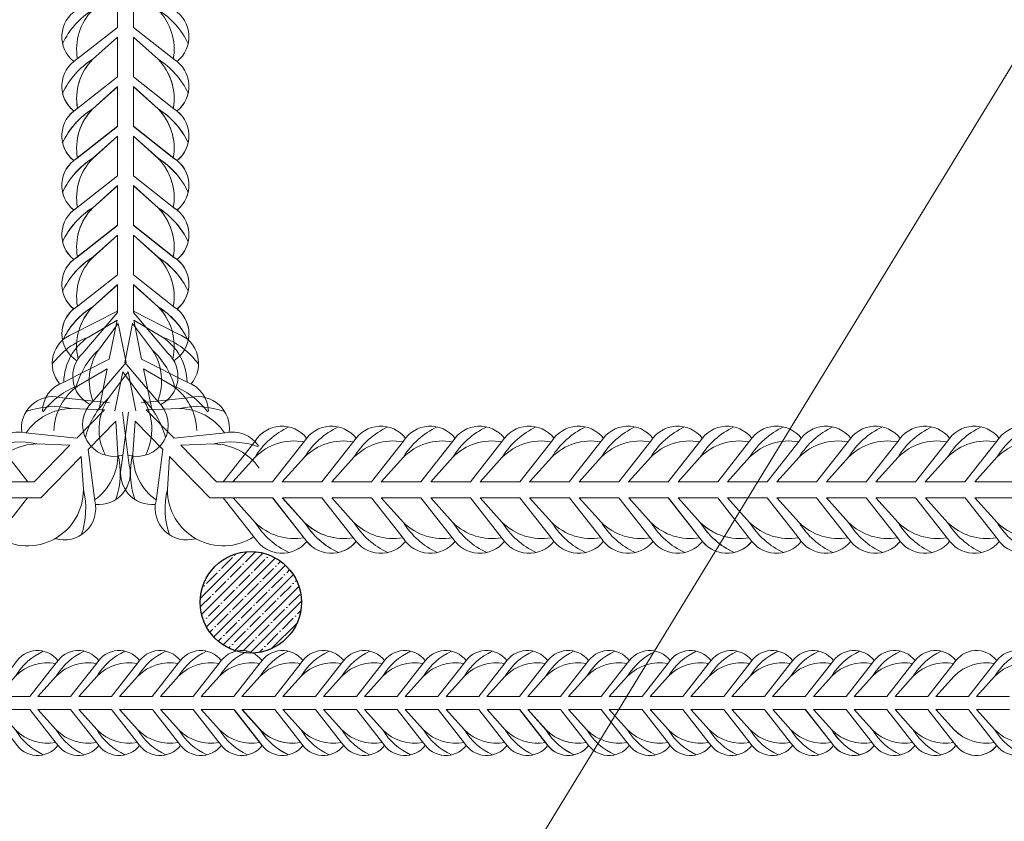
# Model space of a CAD drawing. Extents: x -764262 to 2885205, y 359641 to 616597.
# Tile 58 of 97: x 666820 to 667323, y 429462 to 429871. Entities that reach past the tile are written whole.
import ezdxf

# ---------------------------------------------------------------- set-up
doc = ezdxf.new("R2010")
doc.units = 0
doc.header["$LTSCALE"] = 50
doc.header["$MEASUREMENT"] = 0
doc.layers.get('0').update_dxf_attribs({"linetype": 'CONTINUOUS', "lineweight": 15})
doc.layers.add('.', color=7, linetype='CONTINUOUS', lineweight=15)
doc.layers.add('INS_BETON_CONCRETE_50', color=5, linetype='CONTINUOUS')

# ---------------------------------------------------------------- blocks, each defined once
blk = doc.blocks.new('8нн')
for points in [[(843322.69, -188517.77), (843339.32, -188496.64, -0.519259), (843366.18, -188495.04, -0.519259)], [(843327.79, -188517.77), (843339.32, -188504.9, -0.146099), (843356.92, -188489.24, 4.502796)], [(843348.43, -188517.77), (843365.05, -188496.64, -0.519259), (843391.92, -188495.04, -0.519259)], [(843353.53, -188517.77), (843365.05, -188504.9, -0.146099), (843382.66, -188489.24, 4.502796)], [(843374.16, -188517.77), (843390.79, -188496.64, -0.519259), (843417.66, -188495.04, -0.519259)], [(843379.27, -188517.77), (843390.79, -188504.9, -0.146099), (843408.4, -188489.24, 4.502796)], [(843399.9, -188517.77), (843416.53, -188496.64, -0.519259), (843443.39, -188495.04, -0.519259)], [(843405.01, -188517.77), (843416.53, -188504.9, -0.146099), (843434.13, -188489.24, 4.502796)], [(843425.64, -188517.77), (843442.27, -188496.64, -0.519259), (843469.13, -188495.04, -0.519259)], [(843430.74, -188517.77), (843442.27, -188504.9, -0.146099), (843459.87, -188489.24, 4.502796)], [(843451.38, -188517.77), (843468.01, -188496.64, -0.519259), (843494.87, -188495.04, -0.519259)], [(843456.48, -188517.77), (843468.01, -188504.9, -0.146099), (843485.61, -188489.24, 4.502796)], [(843477.12, -188517.77), (843493.74, -188496.64, -0.519259), (843520.61, -188495.04, -0.519259)], [(843477.12, -188517.77), (843493.74, -188496.64, -0.519259), (843520.61, -188495.04, -0.519259)], [(843482.22, -188517.77), (843493.74, -188504.9, -0.146099), (843511.35, -188489.24, 4.502796)], [(843482.22, -188517.77), (843493.74, -188504.9, -0.146099), (843511.35, -188489.24, 4.502796)], [(843502.85, -188517.77), (843519.48, -188496.64, -0.519259), (843546.35, -188495.04, -0.519259)], [(843507.96, -188517.77), (843519.48, -188504.9, -0.146099), (843537.09, -188489.24, 4.502796)], [(843528.59, -188517.77), (843545.22, -188496.64, -0.519259), (843572.08, -188495.04, -0.519259)], [(843533.7, -188517.77), (843545.22, -188504.9, -0.146099), (843562.82, -188489.24, 4.502796)], [(843554.33, -188517.77), (843570.96, -188496.64, -0.519259), (843597.82, -188495.04, -0.519259)], [(843559.43, -188517.77), (843570.96, -188504.9, -0.146099), (843588.56, -188489.24, 4.502796)], [(843580.07, -188517.77), (843596.7, -188496.64, -0.519259), (843623.56, -188495.04, -0.519259)], [(843585.17, -188517.77), (843596.7, -188504.9, -0.146099), (843614.3, -188489.24, 4.502796)], [(843605.81, -188517.77), (843622.43, -188496.64, -0.519259), (843649.3, -188495.04, -0.519259)], [(843610.91, -188517.77), (843622.43, -188504.9, -0.146099), (843640.04, -188489.24, 4.502796)], [(843631.54, -188517.77), (843648.17, -188496.64, -0.519259), (843675.04, -188495.04, -0.519259)], [(843636.65, -188517.77), (843648.17, -188504.9, -0.146099), (843665.77, -188489.24, 4.502796)], [(843657.28, -188517.77), (843673.91, -188496.64, -0.519259), (843700.77, -188495.04, -0.519259)], [(843657.28, -188517.77), (843673.91, -188496.64, -0.519259), (843700.77, -188495.04, -0.519259)], [(843662.39, -188517.77), (843673.91, -188504.9, -0.146099), (843691.51, -188489.24, 4.502796)], [(843662.39, -188517.77), (843673.91, -188504.9, -0.146099), (843691.51, -188489.24, 4.502796)], [(843683.02, -188517.77), (843699.65, -188496.64, -0.519259), (843726.51, -188495.04, -0.519259)], [(843688.12, -188517.77), (843699.65, -188504.9, -0.146099), (843717.25, -188489.24, 4.502796)], [(843708.76, -188517.77), (843725.39, -188496.64, -0.519259), (843752.25, -188495.04, -0.519259)], [(843713.86, -188517.77), (843725.39, -188504.9, -0.146099), (843742.99, -188489.24, 4.502796)], [(843734.5, -188517.77), (843751.12, -188496.64, -0.519259), (843777.99, -188495.04, -0.519259)], [(843739.6, -188517.77), (843751.12, -188504.9, -0.146099), (843768.73, -188489.24, 4.502796)], [(843760.23, -188517.77), (843776.86, -188496.64, -0.519259), (843803.72, -188495.04, -0.519259)], [(843765.34, -188517.77), (843776.86, -188504.9, -0.146099), (843794.46, -188489.24, 4.502796)], [(843785.97, -188517.77), (843802.6, -188496.64, -0.519259), (843829.46, -188495.04, -0.519259)], [(843791.08, -188517.77), (843802.6, -188504.9, -0.146099), (843820.2, -188489.24, 4.502796)], [(843811.71, -188517.77), (843828.34, -188496.64, -0.519259), (843855.2, -188495.04, -0.519259)], [(843816.81, -188517.77), (843828.34, -188504.9, -0.146099), (843845.94, -188489.24, 4.502796)], [(843837.45, -188517.77), (843854.08, -188496.64, -0.519259), (843880.94, -188495.04, -0.519259)], [(843837.45, -188517.77), (843854.08, -188496.64, -0.519259), (843880.94, -188495.04, -0.519259)], [(843842.55, -188517.77), (843854.08, -188504.9, -0.146099), (843871.68, -188489.24, 4.502796)], [(843842.55, -188517.77), (843854.08, -188504.9, -0.146099), (843871.68, -188489.24, 4.502796)], [(843863.18, -188517.77), (843879.81, -188496.64, -0.519259), (843906.68, -188495.04, -0.519259)], [(843868.29, -188517.77), (843879.81, -188504.9, -0.146099), (843897.42, -188489.24, 4.502796)], [(843888.92, -188517.77), (843905.55, -188496.64, -0.519259), (843932.41, -188495.04, -0.519259)], [(843894.03, -188517.77), (843905.55, -188504.9, -0.146099), (843923.15, -188489.24, 4.502796)], [(843914.66, -188517.77), (843931.29, -188496.64, -0.519259), (843958.15, -188495.04, -0.519259)], [(843914.66, -188517.77), (843931.29, -188496.64, -0.519259), (843958.15, -188495.04, -0.519259)], [(843914.66, -188517.77), (843931.29, -188496.64, -0.519259), (843958.15, -188495.04, -0.519259)], [(843940.4, -188517.77), (843957.03, -188496.64, -0.519259), (843983.89, -188495.04, -0.519259)], [(843945.5, -188517.77), (843957.03, -188504.9, -0.146099), (843974.63, -188489.24, 4.502796)], [(843327.79, -188517.77), (843339.32, -188504.9, -0.242936), (843364.8, -188496.96, -0.242936)], [(843353.53, -188517.77), (843365.05, -188504.9, -0.242936), (843390.54, -188496.96, -0.242936)], [(843379.27, -188517.77), (843390.79, -188504.9, -0.242936), (843416.28, -188496.96, -0.242936)], [(843405.01, -188517.77), (843416.53, -188504.9, -0.242936), (843442.02, -188496.96, -0.242936)], [(843430.74, -188517.77), (843442.27, -188504.9, -0.242936), (843467.76, -188496.96, -0.242936)], [(843456.48, -188517.77), (843468.01, -188504.9, -0.242936), (843493.49, -188496.96, -0.242936)], [(843482.22, -188517.77), (843493.74, -188504.9, -0.242936), (843519.23, -188496.96, -0.242936)], [(843482.22, -188517.77), (843493.74, -188504.9, -0.242936), (843519.23, -188496.96, -0.242936)], [(843507.96, -188517.77), (843519.48, -188504.9, -0.242936), (843544.97, -188496.96, -0.242936)], [(843533.7, -188517.77), (843545.22, -188504.9, -0.242936), (843570.71, -188496.96, -0.242936)], [(843559.43, -188517.77), (843570.96, -188504.9, -0.242936), (843596.44, -188496.96, -0.242936)], [(843585.17, -188517.77), (843596.7, -188504.9, -0.242936), (843622.18, -188496.96, -0.242936)], [(843610.91, -188517.77), (843622.43, -188504.9, -0.242936), (843647.92, -188496.96, -0.242936)], [(843636.65, -188517.77), (843648.17, -188504.9, -0.242936), (843673.66, -188496.96, -0.242936)], [(843662.39, -188517.77), (843673.91, -188504.9, -0.242936), (843699.4, -188496.96, -0.242936)], [(843662.39, -188517.77), (843673.91, -188504.9, -0.242936), (843699.4, -188496.96, -0.242936)], [(843688.12, -188517.77), (843699.65, -188504.9, -0.242936), (843725.13, -188496.96, -0.242936)], [(843713.86, -188517.77), (843725.39, -188504.9, -0.242936), (843750.87, -188496.96, -0.242936)], [(843739.6, -188517.77), (843751.12, -188504.9, -0.242936), (843776.61, -188496.96, -0.242936)], [(843765.34, -188517.77), (843776.86, -188504.9, -0.242936), (843802.35, -188496.96, -0.242936)], [(843791.08, -188517.77), (843802.6, -188504.9, -0.242936), (843828.09, -188496.96, -0.242936)], [(843816.81, -188517.77), (843828.34, -188504.9, -0.242936), (843853.82, -188496.96, -0.242936)], [(843842.55, -188517.77), (843854.08, -188504.9, -0.242936), (843879.56, -188496.96, -0.242936)], [(843842.55, -188517.77), (843854.08, -188504.9, -0.242936), (843879.56, -188496.96, -0.242936)], [(843868.29, -188517.77), (843879.81, -188504.9, -0.242936), (843905.3, -188496.96, -0.242936)], [(843894.03, -188517.77), (843905.55, -188504.9, -0.242936), (843931.04, -188496.96, -0.242936)], [(843919.77, -188517.77), (843931.29, -188504.9, -0.242936), (843956.78, -188496.96, -0.242936)], [(843919.77, -188517.77), (843931.29, -188504.9, -0.242936), (843956.78, -188496.96, -0.242936)], [(843945.5, -188517.77), (843957.03, -188504.9, -0.242936), (843982.51, -188496.96, -0.242936)], [(843322.69, -188526.03), (843339.32, -188547.16, 0.519259), (843366.18, -188548.76, 0.519259)], [(843327.79, -188526.03), (843339.32, -188538.9, 0.242936), (843364.8, -188546.85, 0.242936)], [(843327.79, -188526.03), (843339.32, -188538.9, 0.146099), (843356.92, -188554.57, -4.502796)], [(843348.43, -188526.03), (843365.05, -188547.16, 0.519259), (843391.92, -188548.76, 0.519259)], [(843353.53, -188526.03), (843365.05, -188538.9, 0.242936), (843390.54, -188546.85, 0.242936)], [(843353.53, -188526.03), (843365.05, -188538.9, 0.146099), (843382.66, -188554.57, -4.502796)], [(843374.16, -188526.03), (843390.79, -188547.16, 0.519259), (843417.66, -188548.76, 0.519259)], [(843379.27, -188526.03), (843390.79, -188538.9, 0.242936), (843416.28, -188546.85, 0.242936)], [(843379.27, -188526.03), (843390.79, -188538.9, 0.146099), (843408.4, -188554.57, -4.502796)], [(843399.9, -188526.03), (843416.53, -188547.16, 0.520542), (843443.43, -188548.71, 0.520542)], [(843405.01, -188526.03), (843416.53, -188538.9, 0.243606), (843442.09, -188546.83, 0.243606)], [(843405.01, -188526.03), (843416.53, -188538.9, 0.146099), (843434.13, -188554.57, -4.502796)], [(843425.72, -188526.03), (843442.35, -188547.16, 0.519259), (843469.21, -188548.76, 0.519259)], [(843430.83, -188526.03), (843442.35, -188538.9, 0.242936), (843467.84, -188546.85, 0.242936)], [(843430.83, -188526.03), (843442.35, -188538.9, 0.146099), (843459.95, -188554.57, -4.502796)], [(843451.46, -188526.03), (843468.09, -188547.16, 0.519259), (843494.95, -188548.76, 0.519259)], [(843456.57, -188526.03), (843468.09, -188538.9, 0.242936), (843493.58, -188546.85, 0.242936)], [(843456.57, -188526.03), (843468.09, -188538.9, 0.146099), (843485.69, -188554.57, -4.502796)], [(843477.12, -188526.03), (843493.74, -188547.16, 0.519259), (843520.61, -188548.76, 0.519259)], [(843477.2, -188526.03), (843493.83, -188547.16, 0.519259), (843520.69, -188548.76, 0.519259)], [(843482.22, -188526.03), (843493.74, -188538.9, 0.242936), (843519.23, -188546.85, 0.242936)], [(843482.22, -188526.03), (843493.74, -188538.9, 0.146099), (843511.35, -188554.57, -4.502796)], [(843482.3, -188526.03), (843493.83, -188538.9, 0.242936), (843519.31, -188546.85, 0.242936)], [(843482.3, -188526.03), (843493.83, -188538.9, 0.146099), (843511.43, -188554.57, -4.502796)], [(843502.85, -188526.03), (843519.48, -188547.16, 0.519259), (843546.35, -188548.76, 0.519259)], [(843507.96, -188526.03), (843519.48, -188538.9, 0.242936), (843544.97, -188546.85, 0.242936)], [(843507.96, -188526.03), (843519.48, -188538.9, 0.146099), (843537.09, -188554.57, -4.502796)], [(843528.59, -188526.03), (843545.22, -188547.16, 0.519259), (843572.08, -188548.76, 0.519259)], [(843533.7, -188526.03), (843545.22, -188538.9, 0.242936), (843570.71, -188546.85, 0.242936)], [(843533.7, -188526.03), (843545.22, -188538.9, 0.146099), (843562.82, -188554.57, -4.502796)], [(843554.33, -188526.03), (843570.96, -188547.16, 0.519259), (843597.82, -188548.76, 0.519259)], [(843559.43, -188526.03), (843570.96, -188538.9, 0.242936), (843596.44, -188546.85, 0.242936)], [(843559.43, -188526.03), (843570.96, -188538.9, 0.146099), (843588.56, -188554.57, -4.502796)], [(843580.07, -188526.03), (843596.7, -188547.16, 0.520542), (843623.6, -188548.71, 0.520542)], [(843585.17, -188526.03), (843596.7, -188538.9, 0.243606), (843622.26, -188546.83, 0.243606)], [(843585.17, -188526.03), (843596.7, -188538.9, 0.146099), (843614.3, -188554.57, -4.502796)], [(843605.89, -188526.03), (843622.52, -188547.16, 0.519259), (843649.38, -188548.76, 0.519259)], [(843610.99, -188526.03), (843622.52, -188538.9, 0.242936), (843648, -188546.85, 0.242936)], [(843610.99, -188526.03), (843622.52, -188538.9, 0.146099), (843640.12, -188554.57, -4.502796)], [(843631.63, -188526.03), (843648.25, -188547.16, 0.519259), (843675.12, -188548.76, 0.519259)], [(843636.73, -188526.03), (843648.25, -188538.9, 0.242936), (843673.74, -188546.85, 0.242936)], [(843636.73, -188526.03), (843648.25, -188538.9, 0.146099), (843665.86, -188554.57, -4.502796)], [(843657.28, -188526.03), (843673.91, -188547.16, 0.519259), (843700.77, -188548.76, 0.519259)], [(843657.36, -188526.03), (843673.99, -188547.16, 0.519259), (843700.86, -188548.76, 0.519259)], [(843662.39, -188526.03), (843673.91, -188538.9, 0.242936), (843699.4, -188546.85, 0.242936)], [(843662.39, -188526.03), (843673.91, -188538.9, 0.146099), (843691.51, -188554.57, -4.502796)], [(843662.47, -188526.03), (843673.99, -188538.9, 0.242936), (843699.48, -188546.85, 0.242936)], [(843662.47, -188526.03), (843673.99, -188538.9, 0.146099), (843691.6, -188554.57, -4.502796)], [(843683.02, -188526.03), (843699.65, -188547.16, 0.519259), (843726.51, -188548.76, 0.519259)], [(843688.12, -188526.03), (843699.65, -188538.9, 0.242936), (843725.13, -188546.85, 0.242936)], [(843688.12, -188526.03), (843699.65, -188538.9, 0.146099), (843717.25, -188554.57, -4.502796)], [(843708.76, -188526.03), (843725.39, -188547.16, 0.519259), (843752.25, -188548.76, 0.519259)], [(843713.86, -188526.03), (843725.39, -188538.9, 0.242936), (843750.87, -188546.85, 0.242936)], [(843713.86, -188526.03), (843725.39, -188538.9, 0.146099), (843742.99, -188554.57, -4.502796)], [(843734.5, -188526.03), (843751.12, -188547.16, 0.519259), (843777.99, -188548.76, 0.519259)], [(843739.6, -188526.03), (843751.12, -188538.9, 0.242936), (843776.61, -188546.85, 0.242936)], [(843739.6, -188526.03), (843751.12, -188538.9, 0.146099), (843768.73, -188554.57, -4.502796)], [(843760.23, -188526.03), (843776.86, -188547.16, 0.520542), (843803.77, -188548.71, 0.520542)], [(843765.34, -188526.03), (843776.86, -188538.9, 0.243606), (843802.42, -188546.83, 0.243606)], [(843765.34, -188526.03), (843776.86, -188538.9, 0.146099), (843794.46, -188554.57, -4.502796)], [(843786.05, -188526.03), (843802.68, -188547.16, 0.519259), (843829.55, -188548.76, 0.519259)], [(843791.16, -188526.03), (843802.68, -188538.9, 0.242936), (843828.17, -188546.85, 0.242936)], [(843791.16, -188526.03), (843802.68, -188538.9, 0.146099), (843820.29, -188554.57, -4.502796)], [(843811.79, -188526.03), (843828.42, -188547.16, 0.519259), (843855.28, -188548.76, 0.519259)], [(843816.9, -188526.03), (843828.42, -188538.9, 0.242936), (843853.91, -188546.85, 0.242936)], [(843816.9, -188526.03), (843828.42, -188538.9, 0.146099), (843846.02, -188554.57, -4.502796)], [(843837.45, -188526.03), (843854.08, -188547.16, 0.519259), (843880.94, -188548.76, 0.519259)], [(843837.53, -188526.03), (843854.16, -188547.16, 0.519259), (843881.02, -188548.76, 0.519259)], [(843842.55, -188526.03), (843854.08, -188538.9, 0.242936), (843879.56, -188546.85, 0.242936)], [(843842.55, -188526.03), (843854.08, -188538.9, 0.146099), (843871.68, -188554.57, -4.502796)], [(843842.63, -188526.03), (843854.16, -188538.9, 0.242936), (843879.65, -188546.85, 0.242936)], [(843842.63, -188526.03), (843854.16, -188538.9, 0.146099), (843871.76, -188554.57, -4.502796)], [(843863.18, -188526.03), (843879.81, -188547.16, 0.519259), (843906.68, -188548.76, 0.519259)], [(843868.29, -188526.03), (843879.81, -188538.9, 0.242936), (843905.3, -188546.85, 0.242936)], [(843868.29, -188526.03), (843879.81, -188538.9, 0.146099), (843897.42, -188554.57, -4.502796)], [(843888.92, -188526.03), (843905.55, -188547.16, 0.519259), (843932.41, -188548.76, 0.519259)], [(843894.03, -188526.03), (843905.55, -188538.9, 0.242936), (843931.04, -188546.85, 0.242936)], [(843894.03, -188526.03), (843905.55, -188538.9, 0.146099), (843923.15, -188554.57, -4.502796)], [(843914.66, -188526.03), (843931.29, -188547.16, 0.519259), (843958.15, -188548.76, 0.519259)], [(843914.66, -188526.03), (843931.29, -188547.16, 0.519259), (843958.15, -188548.76, 0.519259)], [(843914.74, -188526.03), (843931.37, -188547.16, 0.519259), (843958.24, -188548.76, 0.519259)], [(843919.77, -188526.03), (843931.29, -188538.9, 0.242936), (843956.78, -188546.85, 0.242936)], [(843919.85, -188526.03), (843931.37, -188538.9, 0.242936), (843956.86, -188546.85, 0.242936)], [(843940.4, -188526.03), (843957.03, -188547.16, 0.519259), (843983.89, -188548.76, 0.519259)], [(843945.5, -188526.03), (843957.03, -188538.9, 0.242936), (843982.51, -188546.85, 0.242936)], [(843945.5, -188526.03), (843957.03, -188538.9, 0.146099), (843974.63, -188554.57, -4.502796)]]:
    blk.add_lwpolyline(points, format="xyb")
for points in [[(843327.79, -188517.77), (843348.43, -188517.77)], [(843353.53, -188517.77), (843374.16, -188517.77)], [(843379.27, -188517.77), (843399.9, -188517.77)], [(843405.01, -188517.77), (843425.64, -188517.77)], [(843430.74, -188517.77), (843451.38, -188517.77)], [(843456.48, -188517.77), (843477.12, -188517.77)], [(843482.22, -188517.77), (843502.85, -188517.77)], [(843507.96, -188517.77), (843528.59, -188517.77)], [(843533.7, -188517.77), (843554.33, -188517.77)], [(843559.43, -188517.77), (843580.07, -188517.77)], [(843585.17, -188517.77), (843605.81, -188517.77)], [(843610.91, -188517.77), (843631.54, -188517.77)], [(843636.65, -188517.77), (843657.28, -188517.77)], [(843662.39, -188517.77), (843683.02, -188517.77)], [(843688.12, -188517.77), (843708.76, -188517.77)], [(843713.86, -188517.77), (843734.5, -188517.77)], [(843739.6, -188517.77), (843760.23, -188517.77)], [(843765.34, -188517.77), (843785.97, -188517.77)], [(843791.08, -188517.77), (843811.71, -188517.77)], [(843816.81, -188517.77), (843837.45, -188517.77)], [(843842.55, -188517.77), (843863.18, -188517.77)], [(843868.29, -188517.77), (843888.92, -188517.77)], [(843894.03, -188517.77), (843914.66, -188517.77)], [(843919.77, -188517.77), (843940.4, -188517.77)], [(843945.5, -188517.77), (843966.14, -188517.77)], [(843327.79, -188526.03), (843348.43, -188526.03)], [(843353.53, -188526.03), (843374.16, -188526.03)], [(843379.27, -188526.03), (843399.9, -188526.03)], [(843405.01, -188526.03), (843425.72, -188526.03)], [(843430.83, -188526.03), (843451.46, -188526.03)], [(843456.57, -188526.03), (843477.2, -188526.03)], [(843482.3, -188526.03), (843502.94, -188526.03)], [(843507.96, -188526.03), (843528.59, -188526.03)], [(843533.7, -188526.03), (843554.33, -188526.03)], [(843559.43, -188526.03), (843580.07, -188526.03)], [(843585.17, -188526.03), (843605.89, -188526.03)], [(843610.99, -188526.03), (843631.63, -188526.03)], [(843636.73, -188526.03), (843657.36, -188526.03)], [(843662.47, -188526.03), (843683.1, -188526.03)], [(843688.12, -188526.03), (843708.76, -188526.03)], [(843713.86, -188526.03), (843734.5, -188526.03)], [(843739.6, -188526.03), (843760.23, -188526.03)], [(843765.34, -188526.03), (843786.05, -188526.03)], [(843791.16, -188526.03), (843811.79, -188526.03)], [(843816.9, -188526.03), (843837.53, -188526.03)], [(843842.63, -188526.03), (843863.27, -188526.03)], [(843868.29, -188526.03), (843888.92, -188526.03)], [(843894.03, -188526.03), (843914.66, -188526.03)], [(843919.77, -188526.03), (843940.4, -188526.03)], [(843945.5, -188526.03), (843966.14, -188526.03)]]:
    blk.add_lwpolyline(points)
blk = doc.blocks.new('0585г')
at = {"color": 30}
for points in [[(832502.33, -190601.4), (832476.72, -190621.55, 0.519259), (832474.78, -190654.11, 0.519259)], [(832502.33, -190601.4), (832476.72, -190621.55, 0.519259), (832474.78, -190654.11, 0.519259)], [(832512.34, -190601.4), (832537.95, -190621.55, -0.519259), (832539.89, -190654.11, -0.519259)], [(832512.34, -190601.4), (832537.95, -190621.55, -0.519259), (832539.89, -190654.11, -0.519259)], [(832502.33, -190607.59), (832486.74, -190621.55, 0.146099), (832467.75, -190642.89, -4.502796)], [(832502.33, -190607.59), (832486.74, -190621.55, 0.146099), (832467.75, -190642.89, -4.502796)], [(832502.33, -190607.59), (832486.74, -190621.55, 0.242936), (832477.11, -190652.44, 0.242936)], [(832502.33, -190607.59), (832486.74, -190621.55, 0.242936), (832477.11, -190652.44, 0.242936)], [(832512.34, -190607.59), (832527.94, -190621.55, -0.242936), (832537.56, -190652.44, -0.242936)], [(832512.34, -190607.59), (832527.94, -190621.55, -0.146099), (832546.92, -190642.89, 4.502796)], [(832512.34, -190607.59), (832527.94, -190621.55, -0.242936), (832537.56, -190652.44, -0.242936)], [(832512.34, -190607.59), (832527.94, -190621.55, -0.146099), (832546.92, -190642.89, 4.502796)], [(832502.33, -190632.59), (832476.72, -190652.74, 0.520542), (832474.85, -190685.35, 0.520542)], [(832502.33, -190632.59), (832476.72, -190652.74, 0.519259), (832474.78, -190685.3, 0.519259)], [(832512.34, -190632.59), (832537.95, -190652.74, -0.519259), (832539.89, -190685.3, -0.519259)], [(832512.34, -190632.59), (832537.95, -190652.74, -0.520542), (832539.83, -190685.35, -0.520542)], [(832502.33, -190638.78), (832486.74, -190652.74, 0.146099), (832467.75, -190674.08, -4.502796)], [(832502.33, -190638.78), (832486.74, -190652.74, 0.146099), (832467.75, -190674.08, -4.502796)], [(832502.33, -190638.78), (832486.74, -190652.74, 0.243606), (832477.13, -190683.72, 0.243606)], [(832502.33, -190638.78), (832486.74, -190652.74, 0.242936), (832477.11, -190683.63, 0.242936)], [(832512.34, -190638.78), (832527.94, -190652.74, -0.242936), (832537.56, -190683.63, -0.242936)], [(832512.34, -190638.78), (832527.94, -190652.74, -0.146099), (832546.92, -190674.08, 4.502796)], [(832512.34, -190638.78), (832527.94, -190652.74, -0.243606), (832537.55, -190683.72, -0.243606)], [(832512.34, -190638.78), (832527.94, -190652.74, -0.146099), (832546.92, -190674.08, 4.502796)], [(832502.33, -190663.78), (832476.72, -190683.94, 0.519259), (832474.78, -190716.49, 0.519259)], [(832502.33, -190663.88), (832476.72, -190684.04, 0.519259), (832474.78, -190716.59, 0.519259)], [(832512.34, -190663.78), (832537.95, -190683.94, -0.519259), (832539.89, -190716.49, -0.519259)], [(832512.34, -190663.88), (832537.95, -190684.04, -0.519259), (832539.89, -190716.59, -0.519259)], [(832502.33, -190669.97), (832486.74, -190683.94, 0.146099), (832467.75, -190705.27, -4.502796)], [(832502.33, -190670.07), (832486.74, -190684.04, 0.146099), (832467.75, -190705.37, -4.502796)], [(832502.33, -190669.97), (832486.74, -190683.94, 0.242936), (832477.11, -190714.82, 0.242936)], [(832502.33, -190670.07), (832486.74, -190684.04, 0.242936), (832477.11, -190714.92, 0.242936)], [(832512.34, -190669.97), (832527.94, -190683.94, -0.242936), (832537.56, -190714.82, -0.242936)], [(832512.34, -190669.97), (832527.94, -190683.94, -0.146099), (832546.92, -190705.27, 4.502796)], [(832512.34, -190670.07), (832527.94, -190684.04, -0.242936), (832537.56, -190714.92, -0.242936)], [(832512.34, -190670.07), (832527.94, -190684.04, -0.146099), (832546.92, -190705.37, 4.502796)], [(832502.33, -190694.97), (832476.72, -190715.13, 0.519259), (832474.78, -190747.68, 0.519259)], [(832502.33, -190695.07), (832476.72, -190715.23, 0.519259), (832474.78, -190747.78, 0.519259)], [(832502.33, -190701.16), (832486.74, -190715.13, 0.146099), (832467.75, -190736.46, -4.502796)], [(832502.33, -190701.16), (832486.74, -190715.13, 0.242936), (832477.11, -190746.01, 0.242936)], [(832512.34, -190694.97), (832537.95, -190715.13, -0.519259), (832539.89, -190747.68, -0.519259)], [(832512.34, -190695.07), (832537.95, -190715.23, -0.519259), (832539.89, -190747.78, -0.519259)], [(832512.34, -190701.16), (832527.94, -190715.13, -0.242936), (832537.56, -190746.01, -0.242936)], [(832512.34, -190701.16), (832527.94, -190715.13, -0.146099), (832546.92, -190736.46, 4.502796)], [(832502.33, -190701.26), (832486.74, -190715.23, 0.146099), (832467.75, -190736.56, -4.502796)], [(832502.33, -190701.26), (832486.74, -190715.23, 0.242936), (832477.11, -190746.11, 0.242936)], [(832512.34, -190701.26), (832527.94, -190715.23, -0.242936), (832537.56, -190746.11, -0.242936)], [(832512.34, -190701.26), (832527.94, -190715.23, -0.146099), (832546.92, -190736.56, 4.502796)], [(832502.33, -190726.17), (832476.72, -190746.32, 0.519259), (832474.78, -190778.87, 0.519259)], [(832502.33, -190726.17), (832476.72, -190746.32, 0.519259), (832474.78, -190778.87, 0.519259)], [(832502.33, -190726.27), (832476.72, -190746.42, 0.519259), (832474.78, -190778.97, 0.519259)], [(832502.33, -190726.27), (832476.72, -190746.42, 0.519259), (832474.78, -190778.97, 0.519259)], [(832512.34, -190726.17), (832537.95, -190746.32, -0.519259), (832539.89, -190778.87, -0.519259)], [(832512.34, -190726.17), (832537.95, -190746.32, -0.519259), (832539.89, -190778.87, -0.519259)], [(832512.34, -190726.27), (832537.95, -190746.42, -0.519259), (832539.89, -190778.97, -0.519259)], [(832512.34, -190726.27), (832537.95, -190746.42, -0.519259), (832539.89, -190778.97, -0.519259)], [(832502.33, -190732.35), (832486.74, -190746.32, 0.146099), (832467.75, -190767.65, -4.502796)], [(832502.33, -190732.35), (832486.74, -190746.32, 0.146099), (832467.75, -190767.65, -4.502796)], [(832502.33, -190732.45), (832486.74, -190746.42, 0.146099), (832467.75, -190767.75, -4.502796)], [(832502.33, -190732.45), (832486.74, -190746.42, 0.146099), (832467.75, -190767.75, -4.502796)], [(832502.33, -190732.35), (832486.74, -190746.32, 0.242936), (832477.11, -190777.2, 0.242936)], [(832502.33, -190732.35), (832486.74, -190746.32, 0.242936), (832477.11, -190777.2, 0.242936)], [(832502.33, -190732.45), (832486.74, -190746.42, 0.242936), (832477.11, -190777.3, 0.242936)], [(832502.33, -190732.45), (832486.74, -190746.42, 0.242936), (832477.11, -190777.3, 0.242936)], [(832512.34, -190732.35), (832527.94, -190746.32, -0.242936), (832537.56, -190777.2, -0.242936)], [(832512.34, -190732.35), (832527.94, -190746.32, -0.146099), (832546.92, -190767.65, 4.502796)], [(832512.34, -190732.35), (832527.94, -190746.32, -0.242936), (832537.56, -190777.2, -0.242936)], [(832512.34, -190732.35), (832527.94, -190746.32, -0.146099), (832546.92, -190767.65, 4.502796)], [(832512.34, -190732.45), (832527.94, -190746.42, -0.242936), (832537.56, -190777.3, -0.242936)], [(832512.34, -190732.45), (832527.94, -190746.42, -0.146099), (832546.92, -190767.75, 4.502796)], [(832512.34, -190732.45), (832527.94, -190746.42, -0.242936), (832537.56, -190777.3, -0.242936)], [(832512.34, -190732.45), (832527.94, -190746.42, -0.146099), (832546.92, -190767.75, 4.502796)], [(832502.33, -190757.36), (832476.72, -190777.51, 0.519259), (832474.78, -190810.06, 0.519259)], [(832502.33, -190757.46), (832476.72, -190777.61, 0.519259), (832474.78, -190810.16, 0.519259)], [(832512.34, -190757.36), (832537.95, -190777.51, -0.519259), (832539.89, -190810.06, -0.519259)], [(832512.34, -190757.46), (832537.95, -190777.61, -0.519259), (832539.89, -190810.16, -0.519259)], [(832502.33, -190763.54), (832486.74, -190777.51, 0.146099), (832467.75, -190798.84, -4.502796)], [(832502.33, -190763.64), (832486.74, -190777.61, 0.146099), (832467.75, -190798.94, -4.502796)], [(832502.33, -190763.54), (832486.74, -190777.51, 0.242936), (832477.11, -190808.39, 0.242936)], [(832502.33, -190763.64), (832486.74, -190777.61, 0.242936), (832477.11, -190808.49, 0.242936)], [(832512.34, -190763.54), (832527.94, -190777.51, -0.242936), (832537.56, -190808.39, -0.242936)], [(832512.34, -190763.54), (832527.94, -190777.51, -0.146099), (832546.92, -190798.84, 4.502796)], [(832512.34, -190763.64), (832527.94, -190777.61, -0.242936), (832537.56, -190808.49, -0.242936)], [(832512.34, -190763.64), (832527.94, -190777.61, -0.146099), (832546.92, -190798.94, 4.502796)], [(832502.33, -190788.55), (832476.72, -190808.7, 0.307568), (832467.58, -190829.15, 0.307568)], [(832502.33, -190788.65), (832476.72, -190808.8, 0.558431), (832476.76, -190842.74, 0.247727)], [(832512.34, -190788.55), (832537.95, -190808.7, -0.307568), (832547.1, -190829.15, -0.307568)], [(832512.34, -190788.65), (832537.95, -190808.8, -0.558431), (832537.91, -190842.74, -0.247727)], [(832502.33, -190794.83), (832486.74, -190808.8, 0.146099), (832467.75, -190830.13, 0.122944)], [(832502.33, -190794.73), (832486.74, -190808.7, 0.142547), (832468.05, -190829.4, 0.142547)], [(832502.33, -190794.83), (832486.74, -190808.8, 0.257339), (832477.49, -190841.56, 0.17219)], [(832502.33, -190794.73), (832486.74, -190808.7, 0.127193), (832477.88, -190823.97, 0.127193)], [(832512.34, -190794.73), (832527.94, -190808.7, -0.127193), (832536.8, -190823.97, -0.127193)], [(832512.34, -190794.73), (832527.94, -190808.7, -0.142547), (832546.62, -190829.4, -0.142547)], [(832512.34, -190794.83), (832527.94, -190808.8, -0.257339), (832537.18, -190841.56, -0.17219)], [(832512.34, -190794.83), (832527.94, -190808.8, -0.146099), (832546.92, -190830.13, -0.122944)], [(832502.33, -190811.61), (832474.19, -190825.83, 0.519259), (832465.86, -190857.36)], [(832502.33, -190812.36), (832480.48, -190838.03, 0.519259), (832485.01, -190870.32, 0.519259)], [(832512.34, -190811.61), (832540.48, -190825.83, -0.519259), (832548.81, -190857.36)], [(832512.34, -190812.36), (832534.19, -190838.03, -0.519259), (832529.66, -190870.32, -0.519259)], [(832502.05, -190817.2), (832484.01, -190827.81, 0.146099), (832461.18, -190844.97, -4.502796)], [(832502.05, -190817.2), (832484.01, -190827.81, 0.242936), (832468.47, -190856.18, 0.242936)], [(832512.62, -190817.2), (832530.67, -190827.81, -0.242936), (832546.21, -190856.18, -0.242936)], [(832512.62, -190817.2), (832530.67, -190827.81, -0.146099), (832553.49, -190844.97, 4.502796)], [(832502.82, -190819.28), (832490.3, -190836.05, 0.146099), (832475.9, -190860.71, -4.502796)], [(832502.82, -190819.28), (832490.3, -190836.05, 0.242936), (832486.96, -190868.23, 0.242936)], [(832511.85, -190819.28), (832524.38, -190836.05, -0.242936), (832527.71, -190868.23, -0.242936)], [(832511.85, -190819.28), (832524.38, -190836.05, -0.146099), (832538.77, -190860.71, 4.502796)], [(832497.11, -190841.71), (832468.03, -190856.41, 0.307568), (832455.02, -190874.65, 0.307568)], [(832507.76, -190843.79), (832486.64, -190868.6, 0.786457), (832505.71, -190902.33, 0.247727)], [(832506.91, -190843.79), (832528.03, -190868.6, -0.786457), (832508.97, -190902.33, -0.247727)], [(832517.56, -190841.71), (832546.64, -190856.41, -0.307568), (832559.65, -190874.65, -0.307568)], [(832495.89, -190847.78), (832477.85, -190858.38, 0.142547), (832455.44, -190874.99, 0.142547)], [(832495.89, -190847.78), (832477.85, -190858.38, 0.242936), (832462.31, -190886.76, 0.242936)], [(832508.99, -190849.85), (832496.46, -190866.62, 0.146099), (832482.07, -190891.29, 0.122944)], [(832508.99, -190849.85), (832496.46, -190866.62, 0.272054), (832494.72, -190902.3, 0.17219)], [(832505.69, -190849.85), (832518.21, -190866.62, -0.272054), (832519.95, -190902.3, -0.17219)], [(832505.69, -190849.85), (832518.21, -190866.62, -0.146099), (832532.61, -190891.29, -0.122944)], [(832518.78, -190847.78), (832536.83, -190858.38, -0.242936), (832552.37, -190886.76, -0.242936)], [(832518.78, -190847.78), (832536.83, -190858.38, -0.142547), (832559.24, -190874.99, -0.142547)], [(832497.41, -190869.24), (832466.07, -190865.88, 0.519259), (832441.94, -190887.82)], [(832517.26, -190869.24), (832548.61, -190865.88, -0.519259), (832572.74, -190887.82)], [(832494.15, -190873.78), (832473.23, -190872.88, 0.146099), (832444.75, -190874.88, -4.502796)], [(832494.15, -190873.78), (832473.23, -190872.88, 0.242936), (832444.77, -190888.25, 0.242936)], [(832520.53, -190873.78), (832541.44, -190872.88, -0.146099), (832569.93, -190874.88, 4.502796)], [(832520.53, -190873.78), (832541.44, -190872.88, -0.242936), (832569.91, -190888.25, -0.242936)], [(832501.24, -190880.85), (832502.64, -190901.73, -0.242936), (832487.95, -190930.56, -0.242936)], [(832505.42, -190875.3), (832509.81, -190908.73, -0.519259), (832488.45, -190933.37, -0.519259)], [(832501.24, -190880.85), (832502.64, -190901.73, -0.146099), (832501.32, -190930.26, 4.502796)], [(832509.26, -190875.3), (832504.87, -190908.73, 0.519259), (832526.22, -190933.37, 0.519259)], [(832513.43, -190880.85), (832512.03, -190901.73, 0.146099), (832513.35, -190930.26, -4.502796)], [(832513.43, -190880.85), (832512.03, -190901.73, 0.242936), (832526.72, -190930.56, 0.242936)], [(832445.75, -190919.13), (832425.6, -190893.52, 0.519259), (832393.05, -190891.58, 0.519259)], [(832568.92, -190919.13), (832589.07, -190893.52, -0.519259), (832621.62, -190891.58, -0.519259)], [(832575.11, -190919.13), (832589.07, -190903.53, -0.146099), (832610.4, -190884.55, 4.502796)], [(832600.11, -190919.13), (832620.26, -190893.52, -0.519259), (832652.82, -190891.58, -0.519259)], [(832600.11, -190919.13), (832620.26, -190893.52, -0.519259), (832652.82, -190891.58, -0.519259)], [(832606.3, -190919.13), (832620.26, -190903.53, -0.146099), (832641.59, -190884.55, 4.502796)], [(832606.3, -190919.13), (832620.26, -190903.53, -0.146099), (832641.59, -190884.55, 4.502796)], [(832631.3, -190919.13), (832651.45, -190893.52, -0.519259), (832684.01, -190891.58, -0.519259)], [(832637.49, -190919.13), (832651.45, -190903.53, -0.146099), (832672.78, -190884.55, 4.502796)], [(832662.49, -190919.13), (832682.64, -190893.52, -0.519259), (832715.2, -190891.58, -0.519259)], [(832668.68, -190919.13), (832682.64, -190903.53, -0.146099), (832703.98, -190884.55, 4.502796)], [(832693.68, -190919.13), (832713.83, -190893.52, -0.519259), (832746.39, -190891.58, -0.519259)], [(832693.68, -190919.13), (832713.83, -190893.52, -0.519259), (832746.39, -190891.58, -0.519259)], [(832699.87, -190919.13), (832713.83, -190903.53, -0.146099), (832735.17, -190884.55, 4.502796)], [(832724.87, -190919.13), (832745.02, -190893.52, -0.519259), (832777.58, -190891.58, -0.519259)], [(832731.06, -190919.13), (832745.02, -190903.53, -0.146099), (832766.36, -190884.55, 4.502796)], [(832756.06, -190919.13), (832776.22, -190893.52, -0.519259), (832808.77, -190891.58, -0.519259)], [(832762.25, -190919.13), (832776.22, -190903.53, -0.146099), (832797.55, -190884.55, 4.502796)], [(832787.25, -190919.13), (832807.41, -190893.52, -0.519259), (832839.96, -190891.58, -0.519259)], [(832793.44, -190919.13), (832807.41, -190903.53, -0.146099), (832828.74, -190884.55, 4.502796)], [(832818.45, -190919.13), (832838.6, -190893.52, -0.519259), (832871.15, -190891.58, -0.519259)], [(832824.63, -190919.13), (832838.6, -190903.53, -0.146099), (832859.93, -190884.55, 4.502796)], [(832849.64, -190919.13), (832869.79, -190893.52, -0.519259), (832902.34, -190891.58, -0.519259)], [(832849.64, -190919.13), (832869.79, -190893.52, -0.519259), (832902.34, -190891.58, -0.519259)], [(832855.82, -190919.13), (832869.79, -190903.53, -0.146099), (832891.12, -190884.55, 4.502796)], [(832855.82, -190919.13), (832869.79, -190903.53, -0.146099), (832891.12, -190884.55, 4.502796)], [(832880.83, -190919.13), (832900.98, -190893.52, -0.519259), (832933.53, -190891.58, -0.519259)], [(832887.01, -190919.13), (832900.98, -190903.53, -0.146099), (832922.31, -190884.55, 4.502796)], [(832912.02, -190919.13), (832932.17, -190893.52, -0.519259), (832964.72, -190891.58, -0.519259)], [(832918.2, -190919.13), (832932.17, -190903.53, -0.146099), (832953.5, -190884.55, 4.502796)], [(832943.21, -190919.13), (832963.36, -190893.52, -0.519259), (832995.92, -190891.58, -0.519259)], [(832949.4, -190919.13), (832963.36, -190903.53, -0.146099), (832984.69, -190884.55, 4.502796)], [(832974.4, -190919.13), (832994.55, -190893.52, -0.519259), (833027.11, -190891.58, -0.519259)], [(832980.59, -190919.13), (832994.55, -190903.53, -0.146099), (833015.88, -190884.55, 4.502796)], [(833005.59, -190919.13), (833025.74, -190893.52, -0.519259), (833058.3, -190891.58, -0.519259)], [(833011.78, -190919.13), (833025.74, -190903.53, -0.146099), (833047.08, -190884.55, 4.502796)], [(833036.78, -190919.13), (833056.93, -190893.52, -0.519259), (833089.49, -190891.58, -0.519259)], [(833042.97, -190919.13), (833056.93, -190903.53, -0.146099), (833078.27, -190884.55, 4.502796)], [(832476.68, -190891.67), (832444.28, -190888.2, 0.307568), (832423.44, -190896.44, 0.307568)], [(832538, -190891.67), (832570.4, -190888.2, -0.307568), (832591.23, -190896.44, -0.307568)], [(832575.11, -190919.13), (832589.07, -190903.53, -0.242936), (832619.96, -190893.91, -0.242936)], [(832606.3, -190919.13), (832620.26, -190903.53, -0.242936), (832651.15, -190893.91, -0.242936)], [(832606.3, -190919.13), (832620.26, -190903.53, -0.242936), (832651.15, -190893.91, -0.242936)], [(832637.49, -190919.13), (832651.45, -190903.53, -0.242936), (832682.34, -190893.91, -0.242936)], [(832668.68, -190919.13), (832682.64, -190903.53, -0.242936), (832713.53, -190893.91, -0.242936)], [(832699.87, -190919.13), (832713.83, -190903.53, -0.242936), (832744.72, -190893.91, -0.242936)], [(832731.06, -190919.13), (832745.02, -190903.53, -0.242936), (832775.91, -190893.91, -0.242936)], [(832762.25, -190919.13), (832776.22, -190903.53, -0.242936), (832807.1, -190893.91, -0.242936)], [(832793.44, -190919.13), (832807.41, -190903.53, -0.242936), (832838.29, -190893.91, -0.242936)], [(832824.63, -190919.13), (832838.6, -190903.53, -0.242936), (832869.48, -190893.91, -0.242936)], [(832855.82, -190919.13), (832869.79, -190903.53, -0.242936), (832900.67, -190893.91, -0.242936)], [(832855.82, -190919.13), (832869.79, -190903.53, -0.242936), (832900.67, -190893.91, -0.242936)], [(832887.01, -190919.13), (832900.98, -190903.53, -0.242936), (832931.87, -190893.91, -0.242936)], [(832918.2, -190919.13), (832932.17, -190903.53, -0.242936), (832963.06, -190893.91, -0.242936)], [(832949.4, -190919.13), (832963.36, -190903.53, -0.242936), (832994.25, -190893.91, -0.242936)], [(832980.59, -190919.13), (832994.55, -190903.53, -0.242936), (833025.44, -190893.91, -0.242936)], [(833011.78, -190919.13), (833025.74, -190903.53, -0.242936), (833056.63, -190893.91, -0.242936)], [(833042.97, -190919.13), (833056.93, -190903.53, -0.242936), (833087.82, -190893.91, -0.242936)], [(832472.36, -190896.1), (832451.44, -190895.19, 0.242936), (832422.98, -190910.57, 0.242936)], [(832472.36, -190896.1), (832451.44, -190895.19, 0.142547), (832423.61, -190896.95, 0.142547)], [(832483.77, -190898.74), (832488.01, -190931.04, -0.581725), (832462.92, -190954.94, -0.247727)], [(832530.9, -190898.74), (832526.66, -190931.04, 0.581725), (832551.76, -190954.94, 0.247727)], [(832542.32, -190896.1), (832563.23, -190895.19, -0.142547), (832591.07, -190896.95, -0.142547)], [(832542.32, -190896.1), (832563.23, -190895.19, -0.242936), (832591.7, -190910.57, -0.242936)], [(832479.45, -190903.16), (832480.85, -190924.05, -0.597842), (832426.29, -190953.74, -0.17219)], [(832479.45, -190903.16), (832480.85, -190924.05, -0.146099), (832479.53, -190952.57, -0.122944)], [(832535.22, -190903.16), (832533.82, -190924.05, 0.146099), (832535.14, -190952.57, 0.122944)], [(832535.22, -190903.16), (832533.82, -190924.05, 0.597842), (832588.38, -190953.74, 0.17219)], [(832445.65, -190929.14), (832425.5, -190954.75, -0.519259), (832392.95, -190956.68, -0.519259)], [(832569.02, -190929.14), (832589.17, -190954.75, 0.519259), (832621.72, -190956.68, 0.519259)], [(832575.21, -190929.14), (832589.17, -190944.73, 0.242936), (832620.06, -190954.36, 0.242936)], [(832575.21, -190929.14), (832589.17, -190944.73, 0.146099), (832610.5, -190963.72, -4.502796)], [(832600.11, -190929.14), (832620.26, -190954.75, 0.519259), (832652.82, -190956.68, 0.519259)], [(832600.21, -190929.14), (832620.36, -190954.75, 0.519259), (832652.92, -190956.68, 0.519259)], [(832606.3, -190929.14), (832620.26, -190944.73, 0.242936), (832651.15, -190954.36, 0.242936)], [(832606.3, -190929.14), (832620.26, -190944.73, 0.146099), (832641.59, -190963.72, -4.502796)], [(832606.4, -190929.14), (832620.36, -190944.73, 0.242936), (832651.25, -190954.36, 0.242936)], [(832606.4, -190929.14), (832620.36, -190944.73, 0.146099), (832641.69, -190963.72, -4.502796)], [(832631.3, -190929.14), (832651.45, -190954.75, 0.519259), (832684.01, -190956.68, 0.519259)], [(832637.49, -190929.14), (832651.45, -190944.73, 0.242936), (832682.34, -190954.36, 0.242936)], [(832637.49, -190929.14), (832651.45, -190944.73, 0.146099), (832672.78, -190963.72, -4.502796)], [(832662.49, -190929.14), (832682.64, -190954.75, 0.519259), (832715.2, -190956.68, 0.519259)], [(832668.68, -190929.14), (832682.64, -190944.73, 0.242936), (832713.53, -190954.36, 0.242936)], [(832668.68, -190929.14), (832682.64, -190944.73, 0.146099), (832703.98, -190963.72, -4.502796)], [(832693.68, -190929.14), (832713.83, -190954.75, 0.519259), (832746.39, -190956.68, 0.519259)], [(832693.68, -190929.14), (832713.83, -190954.75, 0.519259), (832746.39, -190956.68, 0.519259)], [(832699.87, -190929.14), (832713.83, -190944.73, 0.242936), (832744.72, -190954.36, 0.242936)], [(832699.87, -190929.14), (832713.83, -190944.73, 0.146099), (832735.17, -190963.72, -4.502796)], [(832724.87, -190929.14), (832745.02, -190954.75, 0.519259), (832777.58, -190956.68, 0.519259)], [(832731.06, -190929.14), (832745.02, -190944.73, 0.242936), (832775.91, -190954.36, 0.242936)], [(832731.06, -190929.14), (832745.02, -190944.73, 0.146099), (832766.36, -190963.72, -4.502796)], [(832756.06, -190929.14), (832776.22, -190954.75, 0.520542), (832808.82, -190956.62, 0.520542)], [(832762.25, -190929.14), (832776.22, -190944.73, 0.243606), (832807.19, -190954.34, 0.243606)], [(832762.25, -190929.14), (832776.22, -190944.73, 0.146099), (832797.55, -190963.72, -4.502796)], [(832787.35, -190929.14), (832807.51, -190954.75, 0.519259), (832840.06, -190956.68, 0.519259)], [(832793.54, -190929.14), (832807.51, -190944.73, 0.242936), (832838.39, -190954.36, 0.242936)], [(832793.54, -190929.14), (832807.51, -190944.73, 0.146099), (832828.84, -190963.72, -4.502796)], [(832818.55, -190929.14), (832838.7, -190954.75, 0.519259), (832871.25, -190956.68, 0.519259)], [(832824.73, -190929.14), (832838.7, -190944.73, 0.242936), (832869.58, -190954.36, 0.242936)], [(832824.73, -190929.14), (832838.7, -190944.73, 0.146099), (832860.03, -190963.72, -4.502796)], [(832849.64, -190929.14), (832869.79, -190954.75, 0.519259), (832902.34, -190956.68, 0.519259)], [(832849.74, -190929.14), (832869.89, -190954.75, 0.519259), (832902.44, -190956.68, 0.519259)], [(832855.82, -190929.14), (832869.79, -190944.73, 0.242936), (832900.67, -190954.36, 0.242936)], [(832855.82, -190929.14), (832869.79, -190944.73, 0.146099), (832891.12, -190963.72, -4.502796)], [(832855.92, -190929.14), (832869.89, -190944.73, 0.242936), (832900.77, -190954.36, 0.242936)], [(832855.92, -190929.14), (832869.89, -190944.73, 0.146099), (832891.22, -190963.72, -4.502796)], [(832880.83, -190929.14), (832900.98, -190954.75, 0.519259), (832933.53, -190956.68, 0.519259)], [(832887.01, -190929.14), (832900.98, -190944.73, 0.242936), (832931.87, -190954.36, 0.242936)], [(832887.01, -190929.14), (832900.98, -190944.73, 0.146099), (832922.31, -190963.72, -4.502796)], [(832912.02, -190929.14), (832932.17, -190954.75, 0.519259), (832964.72, -190956.68, 0.519259)], [(832918.2, -190929.14), (832932.17, -190944.73, 0.242936), (832963.06, -190954.36, 0.242936)], [(832918.2, -190929.14), (832932.17, -190944.73, 0.146099), (832953.5, -190963.72, -4.502796)], [(832943.21, -190929.14), (832963.36, -190954.75, 0.519259), (832995.92, -190956.68, 0.519259)], [(832949.4, -190929.14), (832963.36, -190944.73, 0.242936), (832994.25, -190954.36, 0.242936)], [(832949.4, -190929.14), (832963.36, -190944.73, 0.146099), (832984.69, -190963.72, -4.502796)], [(832974.4, -190929.14), (832994.55, -190954.75, 0.520542), (833027.16, -190956.62, 0.520542)], [(832980.59, -190929.14), (832994.55, -190944.73, 0.243606), (833025.53, -190954.34, 0.243606)], [(832980.59, -190929.14), (832994.55, -190944.73, 0.146099), (833015.88, -190963.72, -4.502796)], [(833005.69, -190929.14), (833025.84, -190954.75, 0.519259), (833058.4, -190956.68, 0.519259)], [(833011.88, -190929.14), (833025.84, -190944.73, 0.242936), (833056.73, -190954.36, 0.242936)], [(833011.88, -190929.14), (833025.84, -190944.73, 0.146099), (833047.18, -190963.72, -4.502796)], [(833036.88, -190929.14), (833057.03, -190954.75, 0.519259), (833089.59, -190956.68, 0.519259)], [(833043.07, -190929.14), (833057.03, -190944.73, 0.242936), (833087.92, -190954.36, 0.242936)], [(833043.07, -190929.14), (833057.03, -190944.73, 0.146099), (833078.37, -190963.72, -4.502796)]]:
    blk.add_lwpolyline(points, format="xyb", dxfattribs=at)
for points in [[(832502.33, -190607.59), (832502.33, -190632.59)], [(832502.33, -190607.59), (832502.33, -190632.59)], [(832512.34, -190607.59), (832512.34, -190632.59)], [(832512.34, -190607.59), (832512.34, -190632.59)], [(832502.33, -190638.78), (832502.33, -190663.88)], [(832502.33, -190638.78), (832502.33, -190663.78)], [(832512.34, -190638.78), (832512.34, -190663.78)], [(832512.34, -190638.78), (832512.34, -190663.88)], [(832502.33, -190669.97), (832502.33, -190694.97)], [(832502.33, -190670.07), (832502.33, -190695.07)], [(832512.34, -190669.97), (832512.34, -190694.97)], [(832512.34, -190670.07), (832512.34, -190695.07)], [(832502.33, -190701.16), (832502.33, -190726.17)], [(832512.34, -190701.16), (832512.34, -190726.17)], [(832502.33, -190701.26), (832502.33, -190726.27)], [(832512.34, -190701.26), (832512.34, -190726.27)], [(832502.33, -190732.35), (832502.33, -190757.36)], [(832502.33, -190732.35), (832502.33, -190757.36)], [(832502.33, -190732.45), (832502.33, -190757.46)], [(832502.33, -190732.45), (832502.33, -190757.46)], [(832512.34, -190732.35), (832512.34, -190757.36)], [(832512.34, -190732.35), (832512.34, -190757.36)], [(832512.34, -190732.45), (832512.34, -190757.46)], [(832512.34, -190732.45), (832512.34, -190757.46)], [(832502.33, -190763.54), (832502.33, -190788.55)], [(832502.33, -190763.64), (832502.33, -190788.65)], [(832512.34, -190763.54), (832512.34, -190788.55)], [(832512.34, -190763.64), (832512.34, -190788.65)], [(832502.33, -190794.73), (832502.33, -190811.61)], [(832502.33, -190794.83), (832502.33, -190812.36)], [(832512.34, -190794.73), (832512.34, -190811.61)], [(832512.34, -190794.83), (832512.34, -190812.36)], [(832502.05, -190817.2), (832497.11, -190841.71)], [(832512.62, -190817.2), (832517.56, -190841.71)], [(832502.82, -190819.28), (832507.76, -190843.79)], [(832511.85, -190819.28), (832506.91, -190843.79)], [(832495.89, -190847.78), (832490.95, -190872.29)], [(832505.69, -190849.85), (832500.75, -190874.36)], [(832508.99, -190849.85), (832513.93, -190874.36)], [(832518.78, -190847.78), (832523.72, -190872.29)], [(832494.15, -190873.78), (832476.68, -190891.67)], [(832520.53, -190873.78), (832538, -190891.67)], [(832501.24, -190880.85), (832483.77, -190898.74)], [(832513.43, -190880.85), (832530.9, -190898.74)], [(832472.36, -190896.1), (832449.87, -190919.13)], [(832542.32, -190896.1), (832564.81, -190919.13)], [(832479.45, -190903.16), (832454.08, -190929.14)], [(832535.22, -190903.16), (832560.59, -190929.14)], [(832449.87, -190919.13), (832414.56, -190919.13)], [(832564.81, -190919.13), (832600.11, -190919.13)], [(832606.3, -190919.13), (832631.3, -190919.13)], [(832637.49, -190919.13), (832662.49, -190919.13)], [(832668.68, -190919.13), (832693.68, -190919.13)], [(832699.87, -190919.13), (832724.87, -190919.13)], [(832731.06, -190919.13), (832756.06, -190919.13)], [(832762.25, -190919.13), (832787.25, -190919.13)], [(832793.44, -190919.13), (832818.45, -190919.13)], [(832824.63, -190919.13), (832849.64, -190919.13)], [(832855.82, -190919.13), (832880.83, -190919.13)], [(832887.01, -190919.13), (832912.02, -190919.13)], [(832918.2, -190919.13), (832943.21, -190919.13)], [(832949.4, -190919.13), (832974.4, -190919.13)], [(832980.59, -190919.13), (833005.59, -190919.13)], [(833011.78, -190919.13), (833036.78, -190919.13)], [(833042.97, -190919.13), (833067.97, -190919.13)], [(832454.08, -190929.14), (832414.46, -190929.14)], [(832560.59, -190929.14), (832600.21, -190929.14)], [(832606.4, -190929.14), (832631.4, -190929.14)], [(832637.49, -190929.14), (832662.49, -190929.14)], [(832668.68, -190929.14), (832693.68, -190929.14)], [(832699.87, -190929.14), (832724.87, -190929.14)], [(832731.06, -190929.14), (832756.06, -190929.14)], [(832762.25, -190929.14), (832787.35, -190929.14)], [(832793.54, -190929.14), (832818.55, -190929.14)], [(832824.73, -190929.14), (832849.74, -190929.14)], [(832855.92, -190929.14), (832880.93, -190929.14)], [(832887.01, -190929.14), (832912.02, -190929.14)], [(832918.2, -190929.14), (832943.21, -190929.14)], [(832949.4, -190929.14), (832974.4, -190929.14)], [(832980.59, -190929.14), (833005.69, -190929.14)], [(833011.88, -190929.14), (833036.88, -190929.14)], [(833043.07, -190929.14), (833068.07, -190929.14)]]:
    blk.add_lwpolyline(points, dxfattribs=at)

msp = doc.modelspace()

# ---------------------------------------------------------------- hatches: boundary and pattern name
at = {"layer": '.'}
h = msp.add_hatch(dxfattribs=at)
h.set_pattern_fill('ANSI35', color=256, scale=0.987754)
h.set_pattern_definition([(45, (566545.582, 181456.897), (-4.4351415, 4.4351415), []), (45, (566550.0173, 181456.897), (-4.4351415, 4.4351415), [7.84029658, -1.56805932, 0, -1.56805932])])
edge = h.paths.add_edge_path()
edge.add_arc((666937.751, 429573.523), 25.898, 180, 540, ccw=False)

# ---------------------------------------------------------------- linework, layer by layer
msp.add_line((666492.048, 428480.953), (667548.841, 430211.962))
at = {"layer": 'INS_BETON_CONCRETE_50', "color": 0, "lineweight": 30}
msp.add_circle((666937.751, 429573.523), 25.898, dxfattribs=at)

# ---------------------------------------------------------------- block references
at = {"xscale": 0.81, "yscale": 0.81, "zscale": 0.81}
for name, p in [('0585г', (-7457.241, 584279.541)), ('8нн', (-16287.339, 582224.84))]:
    msp.add_blockref(name, p, dxfattribs=at)

doc.saveas('drawing.dxf')
